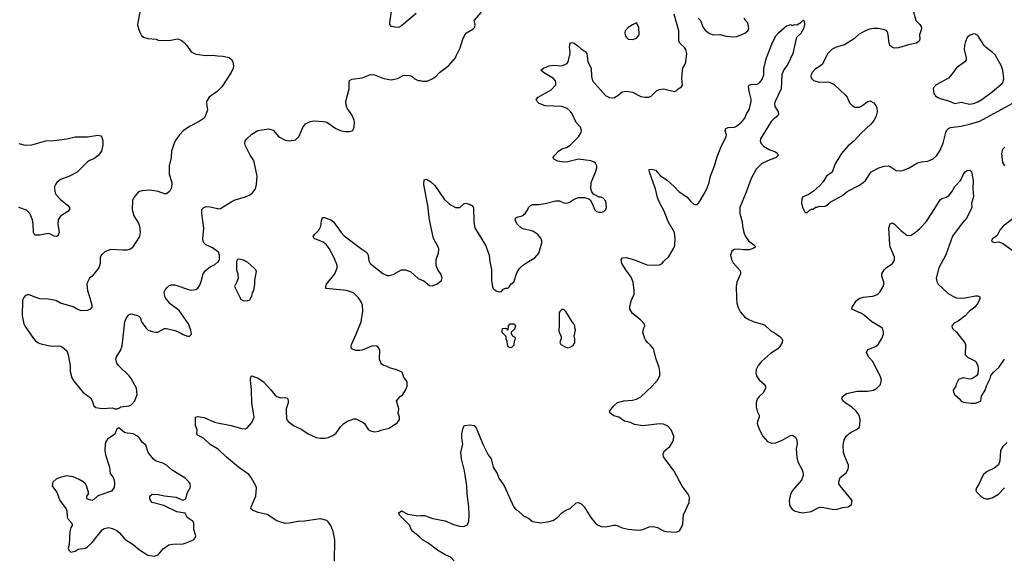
# Model space of a CAD drawing. Header units: inches. Extents: x 1834610 to 2027685, y 642842 to 774116.
# Tile 37 of 256: x 1848097 to 1857566, y 677493 to 682677. Entities that reach past the tile are written whole.
import ezdxf

# ---------------------------------------------------------------- set-up
doc = ezdxf.new("R2010")
doc.units = ezdxf.units.IN
doc.header["$MEASUREMENT"] = 0
for name, color, linetype in [('B8647', 7, 'Continuous'), ('B8648', 7, 'Continuous'), ('B8657', 7, 'Continuous'), ('B8658', 7, 'Continuous')]:
    doc.layers.add(name, color=color, linetype=linetype)

msp = doc.modelspace()

# ---------------------------------------------------------------- linework, layer by layer
at = {"layer": 'B8647', "color": 5}
for points, elevation in [([(1848135.5, 680000), (1848122.8, 679970), (1848120.7, 679830), (1848136, 679750), (1848150, 679724.7), (1848230.8, 679610), (1848250, 679586), (1848271.3, 679570), (1848290, 679560.7), (1848370, 679540.7), (1848410, 679536.3), (1848470, 679538), (1848490, 679533.4), (1848510, 679524), (1848550.4, 679490.4), (1848564.9, 679450), (1848582.8, 679350), (1848582.8, 679290), (1848597.3, 679230), (1848616.7, 679196.7), (1848706.8, 679090), (1848778, 679038), (1848794, 679010), (1848810, 678961), (1848830, 678944), (1848890, 678936), (1848990, 678942), (1849010, 678932), (1849030, 678932), (1849050, 678938), (1849070, 678950.8), (1849150, 678960.7), (1849170, 678970.8), (1849204, 679010), (1849226, 679070), (1849220.9, 679130), (1849170, 679224), (1849150, 679249), (1849047.2, 679347.2), (1849032.7, 679370), (1849021.2, 679410), (1849027.2, 679432.8), (1849066.3, 679493.7), (1849083.2, 679536.8), (1849109.4, 679770), (1849120.1, 679799.9), (1849141.2, 679830), (1849150, 679838.8), (1849170, 679846), (1849230, 679831), (1849243.5, 679823.5), (1849254.8, 679810), (1849267.9, 679767.9), (1849310, 679712), (1849332, 679690), (1849370, 679676), (1849407.9, 679667.9), (1849426, 679670), (1849490, 679704.7), (1849510, 679706), (1849590, 679686.8), (1849630, 679671), (1849670, 679646), (1849710, 679631.3), (1849730, 679632), (1849748, 679650), (1849744, 679690), (1849719.3, 679750), (1849630, 679877.2), (1849542.9, 679942.9), (1849507.7, 679987.7), (1849499.5, 680000)], 560), ([(1848770.4, 680000), (1848790.5, 679930), (1848790.4, 679909.6), (1848774.8, 679890), (1848750, 679879), (1848690, 679876), (1848650, 679889.5), (1848610, 679911.8), (1848489.6, 679949.6), (1848451.1, 679971.1), (1848430, 679977.6), (1848370, 679986), (1848290, 679989.3), (1848262.4, 680000)], 560), ([(1850000, 678546.9), (1849930, 678589.3), (1849866.9, 678646.9), (1849810, 678677.2), (1849799.3, 678690), (1849804, 678730), (1849789, 678770), (1849789.2, 678850.8), (1849810, 678858.8), (1849870, 678846.8), (1849970, 678802.8), (1850000, 678796.7)], 540)]:
    msp.add_lwpolyline(points, dxfattribs=dict(at, elevation=elevation))
at = {"layer": 'B8647', "color": 5, "elevation": 560}
msp.add_lwpolyline([(1849050, 678748.7), (1849030, 678738), (1849010.8, 678689.2), (1848940.3, 678639.7), (1848925.5, 678614.5), (1848919.3, 678590), (1848916.3, 678530), (1848921.6, 678490), (1848962.4, 678370), (1848968.5, 678310), (1848996.3, 678270), (1849006.2, 678246.2), (1849010.5, 678209.5), (1849006.8, 678173.2), (1848980.7, 678139.3), (1848847.3, 678092.7), (1848810, 678058), (1848790, 678048.7), (1848750, 678062), (1848744, 678070), (1848742, 678090), (1848758, 678110), (1848759, 678130), (1848740.7, 678190), (1848730, 678209.2), (1848709.2, 678230), (1848670, 678251.6), (1848610, 678278), (1848550, 678286.6), (1848487.9, 678272.1), (1848450, 678257.2), (1848415.3, 678224.7), (1848411, 678190), (1848421, 678170), (1848456, 678130), (1848483, 678050), (1848543.8, 677970), (1848550.4, 677950), (1848552.7, 677890), (1848563, 677870), (1848598.8, 677830), (1848600.7, 677810), (1848588.2, 677790), (1848579.5, 677750), (1848574.6, 677625.4), (1848564.6, 677590), (1848568.7, 677570), (1848590, 677550.6), (1848630, 677562.8), (1848659, 677581), (1848729.5, 677590.5), (1848750, 677602), (1848795.2, 677644.8), (1848890, 677765.5), (1848910, 677780.5), (1848950, 677788.5), (1848990, 677779.5), (1849030, 677761.1), (1849057.1, 677737.1), (1849110, 677675.8), (1849190, 677626.4), (1849250, 677574.4), (1849330, 677522), (1849390, 677513), (1849430, 677526), (1849475.8, 677584.2), (1849530, 677623.1), (1849570, 677630.4), (1849669.3, 677630.7), (1849690, 677637.3), (1849770, 677670.8), (1849786, 677690), (1849792, 677710), (1849773.2, 677770), (1849772.7, 677830), (1849766.3, 677846.3), (1849706.6, 677886.6), (1849690, 677928.7), (1849610, 677939.5), (1849482.7, 678002.7), (1849370, 678029.5), (1849355.3, 678050), (1849348.7, 678070), (1849348.7, 678090), (1849370, 678110.7), (1849430, 678107.3), (1849490, 678092.7), (1849602.5, 678082.5), (1849650, 678058), (1849670, 678053), (1849690, 678062), (1849696.2, 678070), (1849712.7, 678127.3), (1849735.3, 678170), (1849739, 678190), (1849736, 678210), (1849725.2, 678230), (1849690, 678262.7), (1849562.7, 678342.7), (1849509.4, 678390), (1849473.2, 678410), (1849410, 678428.2), (1849385.6, 678445.6), (1849333.6, 678510), (1849310, 678582.7), (1849274, 678610), (1849249.6, 678649.6), (1849229.2, 678670), (1849190, 678691.6), (1849130, 678696), (1849103.7, 678703.7)], close=True, dxfattribs=at)
at = {"layer": 'B8648', "color": 5}
for points, elevation in [([(1849254.9, 682770), (1849230.8, 682630.8), (1849238.8, 682590), (1849254.8, 682550), (1849270, 682526), (1849288.1, 682508.1), (1849330, 682496), (1849410, 682491), (1849430, 682481), (1849470, 682477.3), (1849550, 682480.7), (1849613.7, 682493.7), (1849650, 682478.8), (1849677.5, 682457.5), (1849706, 682430), (1849747.9, 682367.9), (1849790, 682344), (1849890.7, 682330.7), (1849954, 682334), (1850000, 682330.6)], 560), ([(1850000, 681989.7), (1849995.1, 681984.9), (1849921, 681930), (1849899.8, 681900.2), (1849894.8, 681890), (1849894, 681870), (1849902, 681810), (1849885.8, 681754.2), (1849870.7, 681730), (1849822, 681698), (1849731, 681650), (1849670, 681606), (1849634, 681570), (1849594, 681510), (1849576.3, 681470), (1849558, 681410), (1849553, 681350), (1849535.5, 681270), (1849536.3, 681190), (1849559.1, 681110), (1849557.5, 681062.5), (1849538, 681022), (1849510, 680999.3), (1849490, 681000.9), (1849430, 681024.5), (1849350, 681035.1), (1849270.8, 681029.2), (1849241.4, 681018.6), (1849194.4, 680965.6), (1849183.5, 680936.5), (1849179.1, 680850), (1849196.3, 680790), (1849239.2, 680719.2), (1849250.3, 680690.3), (1849255.8, 680630), (1849248.4, 680590), (1849178, 680482), (1849155.6, 680464.4), (1849130, 680458.4), (1849090, 680457.6), (1848970, 680465.1), (1848917.1, 680442.9), (1848885.1, 680414.9), (1848872.7, 680390), (1848870.4, 680330), (1848858, 680290), (1848794, 680210), (1848770, 680189.2), (1848748.2, 680150), (1848743.8, 680130), (1848750.4, 680070), (1848770.4, 680000)], 560), ([(1848090, 681484.9), (1848150, 681468.2), (1848213, 681473), (1848347.9, 681512.1), (1848430, 681514.4), (1848550, 681530.4), (1848631.5, 681548.5), (1848750.4, 681550.4), (1848850, 681565.5), (1848877.5, 681557.5), (1848887.7, 681547.7), (1848897.3, 681510), (1848897.3, 681470), (1848883, 681410), (1848851.8, 681368.2), (1848810, 681337), (1848770, 681323), (1848748, 681310), (1848650, 681209.4), (1848570, 681167.3), (1848490, 681138.4), (1848454, 681110), (1848440.5, 681090), (1848433.4, 681070), (1848433, 681050), (1848439.3, 681010), (1848448.2, 680990), (1848490, 680944.9), (1848554.6, 680894.6), (1848574.8, 680870), (1848576, 680850), (1848561, 680830), (1848490, 680786), (1848468.6, 680751.4), (1848464.4, 680710), (1848476.3, 680630), (1848462.8, 680597.2), (1848450, 680589), (1848430, 680593.2), (1848393, 680613), (1848370, 680618.4), (1848290, 680602.9), (1848244.1, 680604.1), (1848229.6, 680629.6), (1848226, 680710), (1848219.7, 680750), (1848193.3, 680810), (1848162.2, 680842.2), (1848090, 680869.7)], 540), ([(1850000, 680445.2), (1849950, 680481.2), (1849888.7, 680510), (1849869.4, 680529.4), (1849863.2, 680543.2), (1849859.3, 680570), (1849869.4, 680670), (1849849.2, 680810), (1849849, 680850), (1849868, 680870), (1849890, 680878), (1849930, 680874.8), (1850000, 680858.3)], 560), ([(1849499.5, 680000), (1849491.7, 680011.7), (1849485.6, 680054.4), (1849499.1, 680080.9), (1849517.2, 680102.8), (1849530, 680114.8), (1849555.5, 680124.5), (1849590, 680124), (1849730, 680076.3), (1849750, 680073.4), (1849790, 680079.1), (1849810, 680094), (1849830, 680121), (1849843.9, 680156.1), (1849860.7, 680230), (1849880.1, 680259.9), (1849930, 680297.3), (1849970, 680316), (1850000, 680343.1)], 560), ([(1848262.4, 680000), (1848190, 680028), (1848170, 680028), (1848150, 680018), (1848136.9, 680003.1), (1848135.5, 680000)], 560)]:
    msp.add_lwpolyline(points, dxfattribs=dict(at, elevation=elevation))
at = {"layer": 'B8657', "color": 5}
for points, elevation in [([(1850000, 678796.7), (1850130, 678770.4), (1850230, 678743), (1850270, 678740.7), (1850289.5, 678750.5), (1850330, 678798.8), (1850351.8, 678850), (1850329.6, 678990), (1850327.6, 679110), (1850316, 679210), (1850320.2, 679239.8), (1850330, 679250.8), (1850390, 679225.5), (1850440.7, 679190), (1850513.9, 679113.9), (1850550, 679064.9), (1850570, 679050.6), (1850610, 679038), (1850650, 679040.7), (1850673.2, 679033.2), (1850680.5, 679010), (1850679.5, 678990), (1850661.3, 678930), (1850660.4, 678910), (1850664.7, 678835.3), (1850670, 678822), (1850679.3, 678810), (1850730, 678772), (1850810, 678732), (1850870, 678690.4), (1850950, 678655.5), (1850990, 678648.2), (1851031.9, 678648.1), (1851064.8, 678655.2), (1851110, 678676.3), (1851141, 678699), (1851182.3, 678757.7), (1851213.2, 678790), (1851250, 678813.4), (1851310, 678834), (1851330, 678834), (1851350, 678827.3), (1851401.1, 678801.1), (1851414.8, 678790), (1851450, 678731.3), (1851470, 678721), (1851510, 678711.3), (1851550, 678716), (1851570, 678726), (1851650, 678744), (1851730, 678801), (1851749, 678830), (1851749, 678850), (1851738, 678890), (1851742, 678930), (1851722, 679010), (1851755.3, 679050), (1851782, 679070), (1851808.7, 679110), (1851824, 679150), (1851824, 679190), (1851811.9, 679211.9), (1851792.5, 679232.5), (1851777.2, 679277.2), (1851769, 679289), (1851725.6, 679305.6), (1851662, 679322), (1851630, 679339.3), (1851591.8, 679351.8), (1851580.5, 679360.5), (1851570, 679375.3), (1851558, 679410), (1851559.3, 679499.3), (1851544.7, 679524.7), (1851530, 679535.3), (1851490, 679537.2), (1851390, 679497), (1851370, 679494), (1851330, 679494), (1851289.2, 679510), (1851283.7, 679530), (1851289.5, 679550), (1851334.3, 679650), (1851380.5, 679770), (1851398, 679870), (1851393, 679930), (1851380.6, 679960.6), (1851354.4, 680000)], 540), ([(1850217.2, 680000), (1850222, 679990), (1850250, 679972), (1850287.3, 679972.7), (1850310, 679982), (1850321.2, 680000)], 560), ([(1852274, 677470), (1852242.6, 677502.6), (1852190, 677526), (1852114.5, 677570), (1852022, 677642), (1851972.3, 677670), (1851941.1, 677701.1), (1851879, 677750), (1851862.7, 677770), (1851849, 677809), (1851750, 677908.7), (1851744, 677930), (1851770, 677951), (1851830, 677918), (1851930, 677901), (1851954, 677906), (1851990, 677904), (1852070, 677877.3), (1852190, 677853.4), (1852270, 677818), (1852330, 677803), (1852370, 677800.7), (1852403.7, 677816.3), (1852418, 677850), (1852420.7, 677910), (1852416.2, 677990), (1852400.7, 678110), (1852398.4, 678190), (1852375.3, 678335.3), (1852346, 678450), (1852339, 678510), (1852359, 678590), (1852349.4, 678649.4), (1852349.5, 678689.5), (1852360.9, 678750), (1852374, 678770), (1852430, 678778), (1852466.8, 678770), (1852486.8, 678750), (1852550.6, 678590.6), (1852601, 678490), (1852630.7, 678450), (1852650.8, 678370), (1852687.7, 678310), (1852705.5, 678265.5), (1852756.4, 678190), (1852850, 677986), (1852870, 677962.8), (1852890.5, 677950.5), (1852941.1, 677901.1), (1852990, 677878.8), (1853030, 677847.3), (1853110, 677836), (1853190, 677846), (1853224.7, 677855.3), (1853270, 677884.7), (1853310, 677931), (1853350, 677954.8), (1853390, 677970.8), (1853450, 678026), (1853470, 678031), (1853496.8, 678016.8), (1853526, 677990), (1853590, 677886), (1853630, 677836), (1853653.7, 677813.7), (1853690, 677798.8), (1853730, 677794.8), (1853810, 677811), (1853829.1, 677810.9), (1853850, 677806), (1853890, 677786.8), (1853950, 677774.8), (1854050, 677764.9), (1854090, 677770.6), (1854150, 677797.3), (1854190, 677800.7), (1854230, 677790.7), (1854290, 677756.3), (1854310, 677750.5), (1854410, 677746), (1854441.2, 677758.8), (1854464.5, 677795.5), (1854474.2, 677825.8), (1854480.7, 677910), (1854537, 678030), (1854537.5, 678077.5), (1854536, 678090), (1854525.2, 678110), (1854466.7, 678186.7), (1854390.8, 678330.8), (1854289.6, 678470), (1854285.6, 678494.4), (1854296.6, 678523.4), (1854349.7, 678570.4), (1854375.1, 678610), (1854385.4, 678634.6), (1854389.5, 678670), (1854362.9, 678730), (1854330, 678765.1), (1854290, 678785.6), (1854250, 678787.3), (1854089.5, 678769.5), (1854010, 678781.2), (1853970, 678799), (1853913.6, 678813.6), (1853858, 678850), (1853810, 678864), (1853775.3, 678890), (1853769, 678910), (1853810, 678961), (1853847.2, 678992.8), (1853906, 679010), (1853990, 679015.5), (1854030, 679025.5), (1854070, 679047.7), (1854180.9, 679150), (1854232.3, 679207.7), (1854254.7, 679250), (1854254.7, 679290), (1854247.9, 679327.9), (1854219.3, 679410), (1854194, 679510), (1854164.7, 679544.7), (1854135.3, 679570), (1854117.2, 679597.2), (1854108.7, 679610), (1854090, 679666), (1854098, 679710), (1854108, 679730), (1854107.3, 679747.3), (1854069.1, 679789.1), (1853989, 679850), (1853965.2, 679890), (1853965.2, 679910), (1853978, 679970), (1853991, 680000)], 520), ([(1854992.1, 680000), (1854994.9, 679950), (1855007.1, 679907.1), (1855030, 679860.7), (1855070, 679813.4), (1855110, 679790.6), (1855150, 679773.4), (1855259.1, 679739.1), (1855321.4, 679681.4), (1855361.4, 679661.4), (1855410, 679626), (1855426, 679610), (1855432.8, 679592.8), (1855430.6, 679570), (1855407.3, 679530), (1855386.8, 679510), (1855316.7, 679463.3), (1855230, 679386.6), (1855199.6, 679350), (1855178.7, 679310), (1855176.1, 679276.1), (1855181.6, 679250), (1855208.2, 679210), (1855258.4, 679170), (1855268.7, 679150), (1855270.3, 679130), (1855251.8, 679088.2), (1855208.8, 679050), (1855190, 679023.7), (1855179.6, 678990), (1855181.2, 678950), (1855190.2, 678910), (1855210.2, 678870), (1855210.2, 678850), (1855192.9, 678810), (1855190.2, 678790), (1855195.9, 678770), (1855211.1, 678730), (1855244.2, 678670), (1855290, 678618.7), (1855310, 678607), (1855330, 678602), (1855370, 678605.3), (1855429.2, 678630), (1855510, 678674), (1855530, 678677.3), (1855557.5, 678657.5), (1855570, 678632), (1855572.7, 678592.7), (1855563.1, 678550), (1855570, 678462), (1855582, 678422), (1855623.4, 678343.4), (1855633, 678310), (1855632.7, 678290), (1855616.3, 678243.7), (1855530, 678145.6), (1855510.3, 678110), (1855497.7, 678050), (1855500.8, 678010), (1855510, 677986), (1855524.9, 677964.9), (1855550, 677949.1), (1855590, 677936.5), (1855630, 677931.7), (1855710, 677943.1), (1855790, 677984.9), (1855830, 677983.1), (1855910, 677964.4), (1855950, 677963.8), (1856010, 677980.7), (1856066, 677990), (1856098, 678010), (1856102, 678050), (1855988.7, 678190), (1855975.3, 678210), (1855974, 678230), (1855989, 678270), (1856044.1, 678315.9), (1856065.2, 678350), (1856069.2, 678370), (1856069.2, 678390), (1856031.8, 678471.8), (1856020.7, 678510), (1856017.2, 678582.8), (1856026.3, 678633.7), (1856049.6, 678670.4), (1856070, 678690.8), (1856091.9, 678708.1), (1856146.3, 678733.7), (1856169.3, 678750.7), (1856177.2, 678770), (1856179.3, 678830), (1856169.3, 678870), (1856140.9, 678910), (1856096, 678950), (1856036, 678990), (1856013.2, 679010), (1856004, 679030), (1856009, 679050), (1856050, 679078.4), (1856150, 679102.4), (1856250, 679101.6), (1856307.5, 679112.5), (1856341.2, 679130), (1856374.5, 679165.5), (1856386.6, 679210), (1856372.3, 679250), (1856298.7, 679390), (1856262.9, 679430), (1856242, 679470), (1856246, 679490), (1856257, 679503), (1856327.5, 679532.5), (1856352.3, 679550), (1856387.3, 679610), (1856403, 679650), (1856406, 679670), (1856400.5, 679690), (1856390, 679706.6), (1856370, 679725.1), (1856293.2, 679770), (1856222.7, 679830), (1856192.7, 679850), (1856099, 679890), (1856102.7, 679910), (1856144.7, 679975.3), (1856170, 679994.9), (1856189.6, 680000)], 520), ([(1857330.6, 680000), (1857330.5, 679990), (1857312, 679950), (1857282.6, 679910), (1857232, 679870), (1857190, 679826), (1857123.7, 679776.3), (1857083.9, 679756.1), (1857063, 679730), (1857064, 679710), (1857070, 679701), (1857106.8, 679670), (1857187.9, 679567.9), (1857194, 679550), (1857191.3, 679450), (1857212, 679430), (1857290.6, 679390.6), (1857311.3, 679350), (1857316, 679310), (1857310, 679268), (1857298, 679250), (1857270, 679229), (1857250, 679219), (1857230, 679217.2), (1857170, 679229.2), (1857126.2, 679213.8), (1857102.8, 679170), (1857101, 679150), (1857075.5, 679110), (1857076.4, 679090), (1857090, 679064.9), (1857130.8, 679030), (1857150, 679004.7), (1857170, 678994.8), (1857246.9, 678986.9), (1857290, 678987.4), (1857330, 679001.6), (1857339.5, 679010), (1857347.3, 679052.7), (1857382, 679110), (1857399, 679159), (1857430, 679222), (1857437.2, 679250), (1857459.6, 679280.4), (1857514, 679330), (1857569.6, 679410)], 520), ([(1857107.8, 680000), (1857110, 679999.3), (1857150, 679997.1), (1857185.1, 680000)], 520), ([(1851125.4, 677465.4), (1851129.4, 677670), (1851111.9, 677751.9), (1851089.3, 677809.3), (1851064.7, 677844.7), (1851050, 677855.3), (1850990, 677873.2), (1850812.8, 677847.2), (1850790, 677849.4), (1850690, 677831.8), (1850650, 677829.5), (1850570, 677852.3), (1850475.9, 677915.9), (1850390, 677932.3), (1850334.8, 677954.8), (1850321.2, 677970), (1850322.7, 677990), (1850367, 678090), (1850375.1, 678170), (1850369.3, 678190), (1850324.5, 678270), (1850299.5, 678299.5), (1850200.7, 678370), (1850087.3, 678467.3), (1850010, 678540.9), (1850000, 678546.9)], 540), ([(1857592.6, 678607.4), (1857553.4, 678570), (1857536.1, 678543.9), (1857530, 678526), (1857523.1, 678430), (1857510, 678393.2), (1857470, 678360.9), (1857401, 678330), (1857363.1, 678296.9), (1857319.3, 678200.7), (1857298, 678170), (1857291.3, 678150), (1857296.9, 678136.9), (1857342, 678090), (1857370, 678071.3), (1857390, 678066), (1857413.6, 678066.4), (1857450, 678074.8), (1857510, 678110.8), (1857569.4, 678170.6)], 520)]:
    msp.add_lwpolyline(points, dxfattribs=dict(at, elevation=elevation))
at = {"layer": 'B8657', "color": 5, "elevation": 540}
for points in [[(1853330, 679888.7), (1853311.6, 679888.4), (1853291.1, 679868.9), (1853284.7, 679850), (1853286, 679730), (1853281, 679690), (1853285.4, 679665.4), (1853304.7, 679630), (1853304.7, 679610), (1853291.3, 679570), (1853302, 679550), (1853350, 679524.7), (1853370, 679518), (1853390, 679524.7), (1853420.2, 679539.8), (1853434.6, 679565.4), (1853434.6, 679605.4), (1853428.7, 679630), (1853442, 679690), (1853435.3, 679710), (1853435.3, 679730), (1853428, 679750), (1853409.1, 679769.1), (1853350, 679868.7)], [(1852850, 679748), (1852812.7, 679747.3), (1852794, 679730), (1852792.7, 679687.3), (1852787.3, 679687.3), (1852782, 679702), (1852770, 679706), (1852738, 679702), (1852734, 679690), (1852734, 679670), (1852774, 679630), (1852772, 679610), (1852783.6, 679583.6), (1852784.7, 679550), (1852792, 679530), (1852810, 679521), (1852830, 679526), (1852854, 679546), (1852856.4, 679583.6), (1852866, 679610), (1852862, 679622), (1852850, 679626), (1852826, 679650), (1852827.3, 679672.7), (1852858, 679702), (1852868, 679730)]]:
    msp.add_lwpolyline(points, close=True, dxfattribs=at)
at = {"layer": 'B8658', "color": 5}
for points, elevation in [([(1851910, 682736.3), (1851770, 682619.3), (1851750, 682606), (1851721.5, 682601.5), (1851672.3, 682612.3), (1851657.2, 682630), (1851656, 682650), (1851689.3, 682870)], 560), ([(1850000, 680858.3), (1850010, 680856), (1850030, 680858.8), (1850130, 680922.8), (1850170, 680942.8), (1850269.3, 680970.7), (1850310, 680991), (1850332.1, 681007.9), (1850364, 681050), (1850376, 681090), (1850381.2, 681170), (1850353.2, 681310), (1850344, 681330), (1850312.3, 681372.3), (1850267, 681470), (1850262, 681490), (1850267, 681510), (1850280.9, 681530), (1850330, 681576.3), (1850388.7, 681610), (1850490, 681624.9), (1850533.8, 681613.8), (1850590, 681550.8), (1850650, 681518.8), (1850690, 681511), (1850750, 681521), (1850781.2, 681550), (1850820.8, 681639.2), (1850845.3, 681674.7), (1850890, 681698), (1850930, 681703), (1851018.5, 681698.5), (1851050, 681690.7), (1851138, 681630), (1851190, 681606.8), (1851230, 681601), (1851270, 681601), (1851293.6, 681606.4), (1851303.1, 681616.9), (1851312.9, 681647.1), (1851316, 681690), (1851312.7, 681710), (1851290, 681762), (1851245.1, 681825.1), (1851235.5, 681855.5), (1851235.1, 681890), (1851267.3, 682010), (1851264.5, 682075.5), (1851267.8, 682092.2), (1851290, 682104.9), (1851390, 682118), (1851470, 682150.7), (1851510, 682147.3), (1851590, 682113), (1851630, 682103), (1851670, 682099.1), (1851729.5, 682110.5), (1851790, 682142), (1851850, 682138.8), (1851870.5, 682130.5), (1851892, 682110), (1851930, 682091.3), (1851950, 682091.3), (1851970, 682084.7), (1852014.6, 682085.4), (1852070, 682112), (1852098, 682130), (1852135.3, 682170), (1852223.2, 682236.8), (1852288.7, 682310), (1852294, 682330), (1852332.5, 682407.5), (1852359, 682490), (1852379, 682530), (1852395.3, 682550), (1852453.8, 682586.2), (1852474, 682606), (1852476, 682630), (1852469.2, 682670), (1852538, 682750)], 560), ([(1851354.4, 680000), (1851350, 680006.6), (1851317.8, 680037.8), (1851297.2, 680050), (1851250, 680066.6), (1851210, 680073.7), (1851042, 680090), (1851041.2, 680110), (1851049.4, 680130), (1851127.3, 680230), (1851149.5, 680290), (1851149.6, 680310), (1851145.1, 680330), (1851118.7, 680390), (1851073.2, 680473.2), (1851048.5, 680508.4), (1851015.6, 680535.6), (1850929.6, 680569.6), (1850923.2, 680583.2), (1850921.2, 680590), (1850932.7, 680610), (1850971.5, 680648.5), (1850983.7, 680670), (1850992.3, 680690), (1850999, 680741), (1851010, 680774), (1851030, 680772), (1851091, 680750), (1851114.8, 680730), (1851188.1, 680628.1), (1851216.4, 680596.4), (1851388.1, 680468.1), (1851436.9, 680436.9), (1851448.5, 680410), (1851454.5, 680354.5), (1851467.2, 680330), (1851590, 680234), (1851630, 680215.8), (1851650, 680214), (1851690, 680224.9), (1851770, 680268), (1851808.1, 680268.1), (1851858, 680250), (1851930, 680186), (1851982.8, 680162.8), (1852039.8, 680119.8), (1852063.1, 680116.9), (1852109.1, 680130.9), (1852150, 680164.7), (1852159, 680190), (1852148.7, 680230), (1852121.5, 680261.5), (1852103.7, 680310), (1852103.7, 680370), (1852124.5, 680430), (1852127, 680470), (1852120.7, 680490), (1852077.6, 680570), (1852049.6, 680690), (1852036.2, 680770), (1852027, 680870), (1851982.7, 681090), (1851985.6, 681134.4), (1852010, 681141), (1852050, 681117.3), (1852090, 681080.7), (1852180.5, 680950), (1852230, 680902), (1852290, 680870.8), (1852329.1, 680870.9), (1852370, 680906), (1852390, 680911), (1852430, 680898.8), (1852444.7, 680890), (1852461, 680870), (1852463.4, 680723.4), (1852475.2, 680675.2), (1852579.9, 680499.9), (1852613, 680410), (1852617.3, 680350), (1852633.4, 680270), (1852634.8, 680170), (1852644.5, 680104.5), (1852651.3, 680090), (1852661.4, 680081.4), (1852685.5, 680065.5), (1852710, 680058.8), (1852730, 680062), (1852750, 680082), (1852770, 680092), (1852790, 680092), (1852800.4, 680099.6), (1852825.2, 680134.8), (1852850, 680152), (1852879.3, 680240.7), (1852900.9, 680279.1), (1852934, 680310), (1852990, 680350.8), (1853050, 680384.9), (1853089.4, 680430), (1853117.2, 680530), (1853117.2, 680550), (1853110, 680575.3), (1853079, 680610), (1853038.6, 680638.6), (1853010, 680649.5), (1852950, 680659.5), (1852924, 680670), (1852882.7, 680710), (1852861.2, 680750), (1852869.5, 680770.5), (1852890, 680780.7), (1852930, 680790.6), (1852959.3, 680810), (1852982.7, 680850), (1852989.5, 680870.5), (1853008.7, 680890), (1853030, 680898), (1853090, 680899.5), (1853151.4, 680908.6), (1853250, 680932.4), (1853290, 680933.4), (1853330, 680914.8), (1853350, 680910.7), (1853382.7, 680917.3), (1853430, 680951), (1853470, 680964.7), (1853530, 680964.7), (1853571.6, 680951.6), (1853583.6, 680943.6), (1853610, 680894), (1853624.7, 680850), (1853644.7, 680830), (1853670, 680822.8), (1853690, 680822.8), (1853715.3, 680830), (1853734, 680850), (1853739, 680870), (1853735.3, 680930), (1853710, 680958), (1853690, 680968), (1853670, 680968), (1853616.4, 680996.4), (1853600.4, 681020.4), (1853588.9, 681048.9), (1853593.2, 681110), (1853635.1, 681210), (1853646, 681250), (1853646, 681270), (1853634.9, 681294.9), (1853614, 681310), (1853590, 681318), (1853470, 681334.5), (1853370, 681309.6), (1853330, 681304.2), (1853273.8, 681313.8), (1853233.6, 681333.6), (1853229.2, 681350), (1853241.2, 681370), (1853278, 681410), (1853310, 681434.9), (1853354.5, 681445.5), (1853392.7, 681470), (1853472, 681550), (1853497, 681590), (1853500.9, 681610), (1853490, 681641.2), (1853448.1, 681688.1), (1853409.5, 681770), (1853390, 681797), (1853361.1, 681821.1), (1853310, 681842.7), (1853150, 681847.2), (1853093.2, 681870), (1853073.2, 681890), (1853064, 681910), (1853082, 681930), (1853210, 682003.1), (1853252, 682050), (1853254.5, 682070), (1853249.5, 682090), (1853231.8, 682111.8), (1853133.2, 682170), (1853109, 682190), (1853134, 682210), (1853190, 682233.4), (1853230, 682238.7), (1853310, 682232), (1853363.6, 682256.4), (1853373.1, 682270), (1853389.6, 682350), (1853391.6, 682370), (1853386, 682410), (1853389.6, 682450.4), (1853410, 682458.8), (1853430, 682450.8), (1853466.2, 682426.2), (1853495.9, 682395.9), (1853534.8, 682370), (1853550.4, 682350.4), (1853562, 682270), (1853594, 682210), (1853595.3, 682130), (1853606.7, 682090), (1853730, 681948.2), (1853770, 681928.2), (1853810, 681925.5), (1853850, 681947.3), (1853890, 681982), (1853930, 681988), (1853990, 681979.1), (1854070, 681937.1), (1854110, 681930.4), (1854147.2, 681932.8), (1854170, 681942), (1854226, 681994), (1854250, 682004.9), (1854290, 682013), (1854394.6, 681985.4), (1854410, 681991.3), (1854429.4, 682010.6), (1854462, 682030), (1854472.1, 682047.9), (1854465.6, 682110), (1854470, 682192), (1854473.3, 682210), (1854496.3, 682250), (1854502.4, 682270), (1854514.3, 682350), (1854503, 682390), (1854489.6, 682410), (1854447.6, 682447.6), (1854437.4, 682470), (1854437.7, 682570), (1854391.3, 682730)], 540), ([(1856692.8, 682752.8), (1856714.8, 682670), (1856754.8, 682630), (1856767.3, 682610), (1856770.6, 682590), (1856750.8, 682530), (1856754, 682490), (1856746, 682470), (1856722, 682450), (1856644.1, 682435.9), (1856550, 682406.6), (1856510, 682402.7), (1856489.6, 682409.6), (1856466.6, 682430), (1856455.1, 682470), (1856453.6, 682510), (1856446, 682550), (1856431.9, 682571.9), (1856402.9, 682582.9), (1856350, 682592.2), (1856307.7, 682592.2), (1856270, 682584.2), (1856230, 682569.6), (1856170, 682538), (1856116.3, 682490), (1856030, 682435.6), (1855948.5, 682411.5), (1855910, 682392.3), (1855870.5, 682350), (1855813.5, 682246.5), (1855790, 682226), (1855750, 682202.7), (1855717.3, 682170), (1855707.3, 682150), (1855704, 682130), (1855711, 682110), (1855730, 682091), (1855790, 682076.3), (1855870, 682077.3), (1855890, 682073.4), (1855930, 682054), (1856038.8, 681950), (1856054, 681930), (1856078, 681878), (1856102, 681850), (1856130, 681836), (1856170, 681834.8), (1856202, 681850), (1856250, 681891), (1856276.9, 681896.9), (1856310, 681878), (1856330.5, 681850.5), (1856338.8, 681830), (1856344, 681790), (1856334.8, 681750), (1856314, 681710), (1856284, 681670), (1856190, 681584.5), (1856121.6, 681510), (1856061.1, 681458.9), (1856001.6, 681390), (1855940.4, 681290), (1855910, 681209), (1855856, 681170), (1855825.2, 681114.8), (1855790, 681077.2), (1855730, 681025.2), (1855690, 680999), (1855624.7, 680970), (1855618, 680950), (1855616, 680910), (1855626, 680870), (1855650, 680822), (1855670, 680822), (1855690, 680842), (1855710, 680852), (1855727.3, 680852.7), (1855750, 680872), (1855767.3, 680872.7), (1855790, 680882), (1855830, 680878), (1855850, 680884.7), (1855876.5, 680903.5), (1855890, 680922), (1856010, 680986), (1856056.6, 681023.4), (1856174.5, 681085.5), (1856209.2, 681110), (1856230, 681130.7), (1856286.5, 681213.5), (1856359, 681250), (1856410, 681268.2), (1856450, 681270.4), (1856470, 681263), (1856526.6, 681226.6), (1856570, 681220.7), (1856590, 681224), (1856650, 681250.4), (1856730, 681299.5), (1856769.7, 681310.3), (1856830, 681313.7), (1856881.4, 681338.6), (1856913.4, 681366.6), (1856945.9, 681414.1), (1856976.9, 681490), (1857002.6, 681590), (1857011.3, 681610), (1857028.9, 681631.1), (1857050, 681639.6), (1857150, 681652.8), (1857230, 681670.2), (1857330, 681699), (1857640.7, 681870)], 540), ([(1853991, 680000), (1854005.8, 680034.2), (1854007.6, 680070), (1853998, 680150), (1853978.4, 680198.4), (1853926, 680270), (1853889.5, 680330), (1853882, 680370), (1853895.3, 680384.7), (1853930, 680386.8), (1854010, 680364.9), (1854130, 680316.3), (1854206.3, 680313.7), (1854250, 680318.8), (1854275.3, 680330), (1854289, 680350), (1854341.6, 680398.4), (1854385.9, 680474.1), (1854397.5, 680502.5), (1854402.4, 680570), (1854393.5, 680630), (1854333.9, 680733.9), (1854295, 680835), (1854253.6, 680910), (1854230, 680964), (1854213, 681050), (1854188, 681110), (1854154, 681210), (1854150, 681234), (1854170, 681238.8), (1854210.6, 681230), (1854258, 681178), (1854326.7, 681130), (1854392.4, 681070), (1854439.3, 681019.3), (1854513.1, 680973.1), (1854550, 680927.3), (1854582, 680902), (1854590, 680897.3), (1854610, 680898.8), (1854627.3, 680912.7), (1854690, 681016.3), (1854710, 681059.1), (1854727.7, 681110), (1854740.8, 681170), (1854780.7, 681270), (1854804.6, 681355.4), (1854843.5, 681456.5), (1854892, 681550), (1854895.1, 681570), (1854880.9, 681610), (1854886.6, 681630), (1854910, 681639.3), (1854970, 681642.6), (1854990, 681651.8), (1855039.7, 681690), (1855069.8, 681730), (1855086.6, 681770), (1855111.1, 681810), (1855131.5, 681890), (1855132.9, 681912.9), (1855112, 681990), (1855106, 682034), (1855112.9, 682047.1), (1855127.2, 682052.8), (1855190, 682055.8), (1855210, 682064.4), (1855239, 682101), (1855252.5, 682147.5), (1855253.6, 682210), (1855279.7, 682310), (1855330, 682441), (1855370, 682521), (1855394, 682550), (1855470, 682618), (1855496.4, 682623.6), (1855510, 682632), (1855530, 682622), (1855550, 682632), (1855572.5, 682627.5), (1855608, 682650), (1855632, 682672), (1855642, 682662), (1855646, 682630), (1855634.4, 682590), (1855610, 682544.5), (1855570.8, 682510), (1855563, 682497), (1855532.7, 682350), (1855483.1, 682250), (1855444.6, 682195.4), (1855427.4, 682150), (1855420.3, 682010), (1855361.7, 681890), (1855357.4, 681870), (1855359.9, 681839.9), (1855390.4, 681790), (1855394.2, 681765.8), (1855387.7, 681750), (1855343.4, 681716.6), (1855324.4, 681695.5), (1855222, 681530), (1855219.5, 681510), (1855224.4, 681490), (1855250, 681460.5), (1855310, 681424.4), (1855365.8, 681405.8), (1855386, 681390), (1855391, 681370), (1855371, 681350), (1855290, 681318.9), (1855230.5, 681290), (1855180.4, 681239.6), (1855130.3, 681150), (1855083.4, 681016.6), (1855022, 680870), (1855021.7, 680810), (1855044.2, 680730), (1855047, 680690), (1855060.3, 680630), (1855078.7, 680590), (1855107.2, 680547.2), (1855158.8, 680510), (1855178, 680490), (1855144.7, 680470), (1855110, 680461.3), (1855057.6, 680462.4), (1855010, 680469.6), (1854970, 680465.1), (1854944.9, 680450), (1854934.4, 680410), (1854941.3, 680370), (1854957.2, 680337.2), (1855019.3, 680270), (1855028.5, 680250), (1855028.5, 680230), (1854994, 680150), (1854986, 680110), (1854992.1, 680000)], 520), ([(1854620.5, 682690), (1854644.4, 682670), (1854670, 682601.6), (1854690, 682577), (1854730, 682544.4), (1854770, 682532), (1854830, 682533.4), (1854890, 682517), (1854950, 682510.6), (1854990, 682516.3), (1855035.3, 682530), (1855070, 682548), (1855099.3, 682570), (1855109.5, 682590.5), (1855103.6, 682630), (1855095.6, 682650), (1855076.2, 682670), (1855064.7, 682690)], 540), ([(1850000, 682330.6), (1850050, 682326.8), (1850112.7, 682312.7), (1850135.2, 682295.2), (1850147.3, 682270), (1850153.4, 682230), (1850150.6, 682210), (1850130.6, 682170), (1850040.5, 682030), (1850000, 681989.7)], 560), ([(1857570, 681449.6), (1857550, 681426), (1857538.7, 681390), (1857550, 681302), (1857566.8, 681270)], 540), ([(1856189.6, 680000), (1856210, 680005.3), (1856303.3, 680016.7), (1856347.7, 680032.3), (1856370, 680054.8), (1856400.9, 680110), (1856407, 680130), (1856407, 680150), (1856387, 680210), (1856389.6, 680230), (1856412.3, 680270), (1856431.2, 680288.8), (1856490, 680330.7), (1856504.5, 680350), (1856511.3, 680370), (1856511.3, 680390), (1856469.5, 680490), (1856465.1, 680510), (1856457, 680670), (1856470, 680711), (1856490, 680720.7), (1856510, 680707.7), (1856570, 680646.4), (1856630, 680603.1), (1856650, 680599.5), (1856670, 680604.4), (1856709.7, 680630.3), (1856753.2, 680666.8), (1856814.7, 680730), (1856877.2, 680822.8), (1856950, 680944), (1856965.4, 680954.6), (1857010, 680968.7), (1857033.8, 680986.2), (1857060.8, 681019.2), (1857090, 681072), (1857147.9, 681132.1), (1857170, 681182.8), (1857190, 681211), (1857210, 681226), (1857234, 681230), (1857250, 681214), (1857267.7, 681130), (1857262.8, 681050), (1857270.5, 680970.5), (1857250.6, 680910), (1857253.4, 680870), (1857205.5, 680770), (1857161.7, 680718.3), (1857068.1, 680592), (1857004.7, 680415.3), (1856935.3, 680290), (1856910.3, 680190), (1856916, 680156), (1856930.6, 680130), (1857030, 680037.3), (1857090, 680005.5), (1857107.8, 680000)], 520), ([(1857815.5, 680890), (1857554.9, 680690), (1857523.8, 680650), (1857498.7, 680601.3), (1857477.1, 680582.9), (1857451.3, 680570), (1857442.8, 680550), (1857450, 680541), (1857470, 680534), (1857510, 680539.1), (1857550, 680524.9), (1857650, 680452.4)], 540), ([(1850000, 680343.1), (1850008.9, 680351.1), (1850018, 680370), (1850018, 680410), (1850010, 680438), (1850000, 680445.2)], 560), ([(1850321.2, 680000), (1850330, 680014), (1850335.3, 680050), (1850348.4, 680071.6), (1850358, 680130), (1850358, 680170), (1850374.6, 680254.6), (1850368, 680270), (1850348.7, 680290), (1850290, 680341.2), (1850250, 680364), (1850206.4, 680373.6), (1850191.6, 680368.4), (1850182, 680350), (1850181, 680270), (1850196, 680230), (1850198, 680190), (1850186.4, 680153.6), (1850164.7, 680110), (1850217.2, 680000)], 560), ([(1857185.1, 680000), (1857190, 680000.4), (1857290, 680020.5), (1857310, 680020.7), (1857330.7, 680010), (1857330.6, 680000)], 520)]:
    msp.add_lwpolyline(points, dxfattribs=dict(at, elevation=elevation))
at = {"layer": 'B8658', "color": 5, "elevation": 560}
for points in [[(1854030, 682646), (1853991.1, 682628.9), (1853950, 682602), (1853921, 682570), (1853916, 682550), (1853918.8, 682530), (1853931, 682510), (1853950, 682491), (1853990, 682486.8), (1854030, 682498), (1854056, 682530), (1854050, 682606)], [(1857270, 682542), (1857230, 682525.2), (1857210, 682504), (1857192.5, 682467.5), (1857183, 682430), (1857180.4, 682390), (1857200.4, 682310), (1857198.4, 682290), (1857188, 682270), (1857107, 682213), (1857065.5, 682154.5), (1857030, 682115.1), (1856910, 682049), (1856891, 682030), (1856882.8, 682010), (1856887.7, 681967.7), (1856904.9, 681944.9), (1856927.9, 681927.9), (1856950, 681918.8), (1857030, 681896.3), (1857090, 681868.9), (1857150, 681882.6), (1857230, 681863.6), (1857270, 681869.1), (1857310, 681886), (1857349.6, 681910), (1857450, 681983.7), (1857552.3, 682070), (1857562, 682110), (1857551.1, 682188.9), (1857540.7, 682230), (1857477.3, 682337.3), (1857450, 682365.6), (1857391.6, 682410), (1857373.3, 682430), (1857310, 682524), (1857290, 682539)]]:
    msp.add_lwpolyline(points, close=True, dxfattribs=at)

doc.saveas('drawing.dxf')
